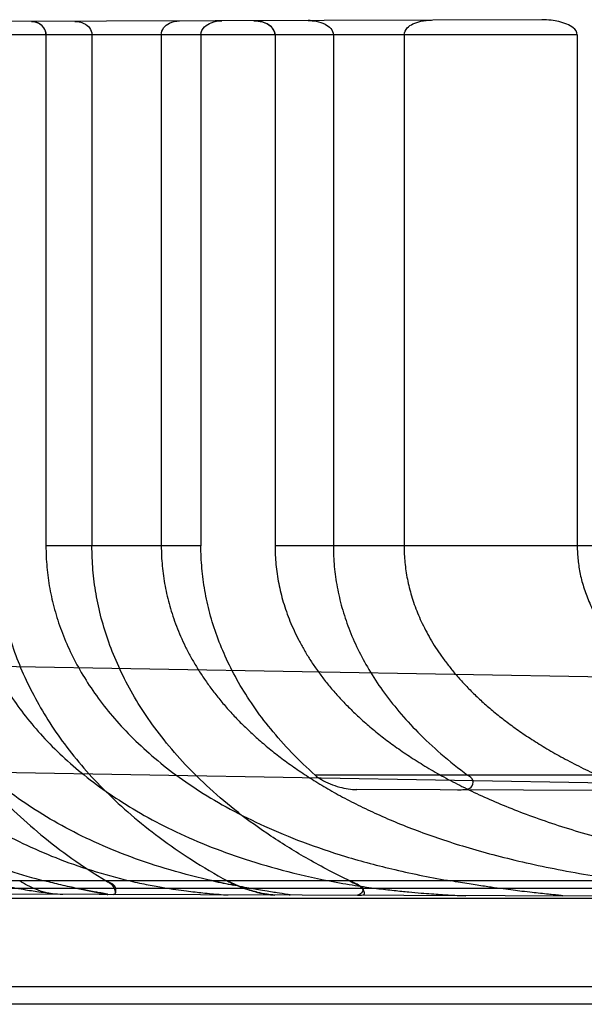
# Model space of a CAD drawing. Header units: millimetres. Extents: x 0 to 297, y 0 to 210.
# Tile 250 of 256: x 145.589 to 145.701, y 157.07 to 157.266. Entities that reach past the tile are written whole.
import ezdxf

# ---------------------------------------------------------------- set-up
doc = ezdxf.new("R2010")
doc.units = ezdxf.units.MM
doc.header["$LTSCALE"] = 16.335
doc.layers.add('INTFCLR_72935', color=7, linetype='CONTINUOUS')

msp = doc.modelspace()

# ---------------------------------------------------------------- linework, layer by layer
at = {"layer": 'INTFCLR_72935', "color": 9, "linetype": 'Continuous'}
for p, q in [((145.6927574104, 157.2659557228), (145.4537157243, 157.2651213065)), ((145.6998135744, 157.2629683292), (145.4536533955, 157.2629683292)), ((145.6250794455, 157.1614668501), (145.5943011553, 157.1614683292)), ((145.8466077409, 157.1614683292), (145.6397934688, 157.1614683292)), ((145.8396077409, 157.1331049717), (145.4803623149, 157.139375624)), ((145.466308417, 157.1186177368), (145.8151688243, 157.1125283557)), ((145.7534202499, 157.1159683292), (145.6477541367, 157.1159683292)), ((145.7526663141, 157.1127718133), (145.6560351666, 157.113109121)), ((145.7568966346, 157.0949683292), (145.5153685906, 157.0949683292)), ((145.8396077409, 157.0914683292), (145.5194085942, 157.0925860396)), ((145.8396077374, 157.0934675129), (145.5758024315, 157.0934771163)), ((145.8396077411, 157.0914683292), (145.5111402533, 157.0914683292)), ((145.8186077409, 157.0739683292), (145.5669092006, 157.0739683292)), ((145.8396077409, 157.0704683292), (145.5669708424, 157.0704683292))]:
    msp.add_line(p, q, dxfattribs=at)
at = {"layer": 'INTFCLR_72935', "color": 7, "linetype": 'Continuous'}
for p, q in [((145.6357332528, 157.2657545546), (145.6355721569, 157.2657561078)), ((145.6303313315, 157.0949683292), (145.6338717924, 157.0934266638)), ((145.6064432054, 157.0922822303), (145.6006310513, 157.0934397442)), ((145.6006424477, 157.0934373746), (145.6064432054, 157.0922822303))]:
    msp.add_line(p, q, dxfattribs=at)
at = {"layer": 'INTFCLR_72935', "color": 6, "linetype": 'Continuous'}
for p, q in [((145.5943011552, 157.2629683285), (145.5943011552, 157.1614683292)), ((145.6034342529, 157.262968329), (145.6034342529, 157.1614683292)), ((145.6172058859, 157.2629683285), (145.6172058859, 157.1614683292)), ((145.6250793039, 157.262968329), (145.6250793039, 157.1614683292)), ((145.6397934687, 157.2629683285), (145.6397934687, 157.1614683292)), ((145.651376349, 157.262968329), (145.651376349, 157.1614683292)), ((145.6654290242, 157.2629683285), (145.6654290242, 157.1614683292)), ((145.6998135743, 157.2629683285), (145.6998135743, 157.1614683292))]:
    msp.add_line(p, q, dxfattribs=at)
at = {"layer": 'INTFCLR_72935', "color": 7, "linetype": 'Continuous'}
for points in [[(145.5923621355, 157.26545698), (145.592264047, 157.2654862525), (145.5921642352, 157.2655125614), (145.5920627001, 157.2655357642), (145.5919594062, 157.2655557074), (145.591854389, 157.2655722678), (145.5917477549, 157.2655853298), (145.5916395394, 157.2655947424), (145.591529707, 157.2656003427), (145.5914182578, 157.2656019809)], [(145.6000140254, 157.265631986), (145.6001345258, 157.2656306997), (145.6002558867, 157.2656259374), (145.6003781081, 157.265617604), (145.6005022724, 157.2656055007), (145.6006272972, 157.2655895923), (145.6007499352, 157.2655702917), (145.6008691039, 157.2655479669)], [(145.6010956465, 157.2654957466), (145.6009835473, 157.2655232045), (145.6008693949, 157.2655479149)], [(145.6355721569, 157.2657561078), (145.6357326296, 157.2657545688), (145.635888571, 157.2657490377), (145.6360399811, 157.2657398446), (145.6361864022, 157.2657273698), (145.6363282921, 157.2657119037), (145.6364670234, 157.2656935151), (145.6366030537, 157.2656723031), (145.6367359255, 157.2656485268), (145.6368656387, 157.2656223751)]]:
    msp.add_lwpolyline(points, dxfattribs=at)
for centre, radius, start, end in [((145.6464027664, 157.2573800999), 0.0084137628, 80.0020252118, 90.20240998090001), ((145.677468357, 157.3224692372), 0.2329232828, 257.6128304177, 258.6227327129)]:
    msp.add_arc(centre, radius, start, end, dxfattribs=at)
for points, knots in [([(145.5914182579, 157.2656019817), (145.5919993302, 157.2655984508), (145.5934305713, 157.2652354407), (145.5943074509, 157.2637885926), (145.5943011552, 157.2629683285)], [0, 0, 0, 0, 0.4146531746, 1, 1, 1, 1]), ([(145.6000140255, 157.2656319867), (145.6006417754, 157.2656251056), (145.6017674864, 157.2653924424), (145.6030644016, 157.2644082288), (145.6034372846, 157.2634434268), (145.6034342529, 157.262968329)], [0, 0, 0, 0, 0.3973236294, 0.6993068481, 1, 1, 1, 1]), ([(145.6397934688, 157.2629683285), (145.6397934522, 157.2634265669), (145.6393965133, 157.2643572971), (145.637890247, 157.2654662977), (145.6364767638, 157.2657485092), (145.635572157, 157.2657561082)], [0, 0, 0, 0, 0.2500935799, 0.506273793, 1, 1, 1, 1]), ([(145.6368656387, 157.2656223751), (145.6374646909, 157.2654940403), (145.6387711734, 157.2650447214), (145.6397988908, 157.2637388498), (145.6397934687, 157.2629683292)], [0, 0, 0, 0, 0.4429233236, 1, 1, 1, 1]), ([(145.6463730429, 157.2657938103), (145.6469076, 157.2657913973), (145.6480655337, 157.2656947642), (145.6496304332, 157.2651942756), (145.6509238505, 157.2643271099), (145.6513793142, 157.2634203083), (145.651376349, 157.262968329)], [0, 0, 0, 0, 0.2579200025, 0.5575312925, 0.7819207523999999, 1, 1, 1, 1]), ([(145.5943011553, 157.2629683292), (145.5943014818, 157.2634442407), (145.5939507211, 157.2645687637), (145.5929625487, 157.2652662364), (145.5923621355, 157.26545698)], [0, 0, 0, 0, 0.4303406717, 1, 1, 1, 1]), ([(145.5820070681, 157.0949683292), (145.5825150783, 157.0948328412), (145.5834880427, 157.0945836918), (145.585269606, 157.0941670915), (145.5872140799, 157.0937600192), (145.5892603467, 157.09338398), (145.5909704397, 157.0931027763), (145.5925861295, 157.0928635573), (145.5940884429, 157.0926609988), (145.5958202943, 157.0924696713), (145.596975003, 157.0923202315), (145.5976807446, 157.0923128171)], [0, 0, 0, 0, 0.0990909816, 0.1892727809, 0.3448110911, 0.473452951, 0.5813641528, 0.6714167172, 0.7812904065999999, 0.8669820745, 1, 1, 1, 1]), ([(145.6064432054, 157.0922822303), (145.6069792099, 157.0922833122), (145.6045433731, 157.0926735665), (145.6036315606, 157.0928529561), (145.6020147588, 157.0931549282), (145.6005483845, 157.0934540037), (145.5989004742, 157.0938081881), (145.5967735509, 157.0942924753), (145.5951268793, 157.0946956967), (145.5940550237, 157.0949683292)], [0, 0, 0, 0, 0.1268282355, 0.2342568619, 0.3422117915, 0.4828645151, 0.59926585, 0.7383047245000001, 1, 1, 1, 1]), ([(145.6110204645, 157.0949683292), (145.6116465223, 157.0948202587), (145.61284597, 157.0945493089), (145.6145703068, 157.0941985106), (145.6161404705, 157.0939054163), (145.6179613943, 157.0935913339), (145.6199580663, 157.0932815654), (145.6220658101, 157.0929931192), (145.6238435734, 157.0927754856), (145.6255330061, 157.0925896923), (145.6271145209, 157.092432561), (145.6288006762, 157.0922953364), (145.6298792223, 157.0922041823), (145.63048277, 157.092198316)], [0, 0, 0, 0, 0.0980609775, 0.1874172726, 0.268204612, 0.3415218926, 0.4690675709, 0.5761685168, 0.6657824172, 0.7420595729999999, 0.835239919, 0.9079985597, 1, 1, 1, 1]), ([(145.6426956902, 157.0921556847), (145.6432048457, 157.0921557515), (145.6406573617, 157.092535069), (145.6397744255, 157.0926642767), (145.6380512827, 157.0929336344), (145.6365850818, 157.0931777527), (145.6349484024, 157.0934654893), (145.6332283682, 157.0937849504), (145.631175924, 157.094187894), (145.6292319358, 157.0945928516), (145.6279637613, 157.0948670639), (145.6275024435, 157.0949683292)], [0, 0, 0, 0, 0.0988347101, 0.2050171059, 0.2941585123, 0.4078680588, 0.5025548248, 0.6144755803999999, 0.7481513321, 0.9083191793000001, 1, 1, 1, 1]), ([(145.630332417, 157.0949665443), (145.631157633, 157.0945098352), (145.6325113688, 157.093908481), (145.6343445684, 157.093251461), (145.6360444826, 157.0927401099), (145.6378161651, 157.0923347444), (145.6391577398, 157.0921661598), (145.6397327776, 157.0921654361)], [0, 0, 0, 0, 0.2864806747, 0.4481844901, 0.5915137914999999, 0.8253360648, 1, 1, 1, 1]), ([(145.6505863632, 157.0949683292), (145.6514785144, 157.0947940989), (145.653185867, 157.0944787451), (145.6556358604, 157.094081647), (145.657860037, 157.0937567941), (145.6598756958, 157.0934892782), (145.6617102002, 157.0932661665), (145.6633893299, 157.0930778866), (145.6649226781, 157.0929184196), (145.6667153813, 157.0927447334), (145.6686840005, 157.0925718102), (145.6707796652, 157.0924089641), (145.6725605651, 157.0922856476), (145.6742573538, 157.0921802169), (145.6759387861, 157.0920924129), (145.677118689, 157.0920382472), (145.6776929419, 157.0920335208)], [0, 0, 0, 0, 0.0999261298, 0.1908432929, 0.2728248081, 0.3470142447, 0.4143605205, 0.4759728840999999, 0.5327540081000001, 0.5838276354, 0.6739647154, 0.7499910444, 0.8148931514, 0.8702059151, 0.9368707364, 1, 1, 1, 1]), ([(145.6968637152, 157.0919666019), (145.6973320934, 157.0919654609), (145.695056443, 157.0922371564), (145.6941501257, 157.0923062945), (145.6924480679, 157.0924860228), (145.690738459, 157.0926701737), (145.6889277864, 157.0928802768), (145.687006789, 157.0931175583), (145.6849821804, 157.0933831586), (145.6830795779, 157.0936493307), (145.6813558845, 157.0939024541), (145.6798885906, 157.0941254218), (145.6782911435, 157.0943765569), (145.6765529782, 157.0946591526), (145.6753467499, 157.0948611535), (145.6747175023, 157.0949683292)], [0, 0, 0, 0, 0.062858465, 0.1251498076, 0.1970740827, 0.2695496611, 0.3628225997, 0.4394497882, 0.5298702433, 0.636687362, 0.6973207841, 0.7636688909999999, 0.8358658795, 0.9143362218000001, 1, 1, 1, 1]), ([(145.6397321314, 157.0921660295), (145.6392217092, 157.0921678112), (145.6380758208, 157.0922971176), (145.6361093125, 157.092711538), (145.6346727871, 157.0931480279), (145.6338596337, 157.0934309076)], [0, 0, 0, 0, 0.2540792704, 0.5714353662, 1, 1, 1, 1])]:
    msp.add_open_spline(points, degree=3, knots=knots, dxfattribs=at)
at = {"layer": 'INTFCLR_72935', "color": 6, "linetype": 'Continuous'}
for points, knots in [([(145.6172058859, 157.2629683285), (145.6172058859, 157.2634458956), (145.6175737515, 157.2644263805), (145.6189262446, 157.2654517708), (145.6201176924, 157.2657021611), (145.6207972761, 157.2657045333)], [0, 0, 0, 0, 0.2901445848, 0.5871182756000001, 1, 1, 1, 1]), ([(145.6250793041, 157.262968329), (145.6250793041, 157.2635473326), (145.6256762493, 157.2646320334), (145.6272864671, 157.2655196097), (145.6285356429, 157.2657315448), (145.6292541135, 157.2657340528)], [0, 0, 0, 0, 0.3193783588, 0.6036892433, 1, 1, 1, 1]), ([(145.6654290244, 157.2629683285), (145.6654290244, 157.2634660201), (145.665950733, 157.2644087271), (145.6672387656, 157.2652090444), (145.6688879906, 157.2657522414), (145.6701510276, 157.2658768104), (145.6708652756, 157.2658793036)], [0, 0, 0, 0, 0.2242652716, 0.4333347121, 0.6781501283, 1, 1, 1, 1]), ([(145.6998135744, 157.2629683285), (145.6998135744, 157.263495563), (145.6990909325, 157.2644288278), (145.6977035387, 157.2651337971), (145.6962026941, 157.265608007), (145.6945267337, 157.2658925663), (145.6933862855, 157.2659579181), (145.6927574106, 157.2659557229)], [0, 0, 0, 0, 0.1941845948, 0.3742524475, 0.5807022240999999, 0.7683790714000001, 1, 1, 1, 1]), ([(145.5342974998, 157.1614683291), (145.5342974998, 157.1598555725), (145.5344310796, 157.1566262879), (145.5350333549, 157.1518012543), (145.536039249, 157.1470097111), (145.5374475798, 157.1422746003), (145.5392614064, 157.1376046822), (145.541478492, 157.1330367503), (145.5441099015, 157.1285668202), (145.5471495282, 157.1242328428), (145.5506160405, 157.1200356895), (145.5545055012, 157.1160103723), (145.5588283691, 157.112176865), (145.563588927, 157.1085620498), (145.5687919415, 157.1051956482), (145.5744401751, 157.1021097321), (145.5805427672, 157.0993336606), (145.5871074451, 157.0969021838), (145.5916916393, 157.095568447), (145.5940550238, 157.0949683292)], [0, 0, 0, 0, 0.0502076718, 0.1004829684, 0.1512123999, 0.202452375, 0.254105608, 0.3070045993, 0.3603502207, 0.4154150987, 0.4716304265, 0.5296464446, 0.5894967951, 0.6513269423, 0.7155570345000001, 0.7822425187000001, 0.8515171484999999, 0.9240891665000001, 1, 1, 1, 1]), ([(145.5480768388, 157.1614683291), (145.5480768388, 157.1598793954), (145.5482119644, 157.1566975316), (145.5488213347, 157.1519424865), (145.5498407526, 157.147213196), (145.5512697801, 157.1425377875), (145.5531129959, 157.1379200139), (145.5553704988, 157.1333945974), (145.5580585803, 157.1289559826), (145.5611803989, 157.1246317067), (145.564749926, 157.120438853), (145.5687858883, 157.1163910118), (145.5732838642, 157.1125329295), (145.5782828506, 157.1088686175), (145.5837685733, 157.1054514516), (145.5897835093, 157.1022977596), (145.5963262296, 157.0994540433), (145.6034445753, 157.0969500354), (145.6084318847, 157.0955840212), (145.6110204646, 157.0949683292)], [0, 0, 0, 0, 0.04821679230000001, 0.0965044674, 0.1453076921, 0.1948477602, 0.2446870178, 0.2960153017, 0.3481358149, 0.4019819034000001, 0.4576846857, 0.5150568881, 0.5752645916, 0.63732814, 0.7029646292, 0.7712006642, 0.8432372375, 0.9192572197, 1, 1, 1, 1]), ([(145.6275024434, 157.0949683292), (145.6246405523, 157.0955953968), (145.6191208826, 157.0969950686), (145.6112354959, 157.0995923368), (145.6040344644, 157.1025541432), (145.5974641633, 157.1058408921), (145.591550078, 157.1093786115), (145.5862003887, 157.1131660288), (145.581458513, 157.1171131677), (145.5772302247, 157.1212446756), (145.5735419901, 157.1254812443), (145.5703343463, 157.1298447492), (145.5676134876, 157.1342709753), (145.5653519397, 157.1387564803), (145.563531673, 157.1432803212), (145.5621382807, 157.1478175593), (145.5611542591, 157.152371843), (145.5605700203, 157.1569188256), (145.5604420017, 157.1599560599), (145.5604420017, 157.1614683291)], [0, 0, 0, 0, 0.0860399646, 0.1670737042, 0.2436162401, 0.3144966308, 0.3826285, 0.4457983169, 0.5068027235, 0.563622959, 0.6192288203, 0.6715731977, 0.7224889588, 0.7716324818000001, 0.818920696, 0.8655254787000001, 0.9108522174, 0.9555886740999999, 1, 1, 1, 1]), ([(145.5639135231, 157.1614683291), (145.5639135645, 157.1596554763), (145.5640661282, 157.1560209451), (145.5647548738, 157.150582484), (145.5659059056, 157.145170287), (145.5675260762, 157.1397874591), (145.5696246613, 157.1344492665), (145.572217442, 157.1291610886), (145.5753274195, 157.1239254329), (145.5789698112, 157.1187713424), (145.5831757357, 157.1137084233), (145.5879576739, 157.1087728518), (145.5933824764, 157.1039515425), (145.5994914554, 157.0992812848), (145.6039157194, 157.0963812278), (145.6062404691, 157.0949683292)], [0, 0, 0, 0, 0.0659665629, 0.1321870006, 0.1992551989, 0.2670757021, 0.3365090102, 0.4077409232, 0.4811554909, 0.5578687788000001, 0.6371571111, 0.7204276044, 0.8076977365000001, 0.9010082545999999, 1, 1, 1, 1]), ([(145.5780073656, 157.1614683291), (145.5780073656, 157.1600271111), (145.5781315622, 157.1571340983), (145.5786924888, 157.1528107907), (145.5796302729, 157.1485011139), (145.5809493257, 157.1442228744), (145.5826556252, 157.1399876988), (145.5847662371, 157.1357854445), (145.5872897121, 157.1316443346), (145.5902468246, 157.1275658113), (145.5936596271, 157.1235603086), (145.5975439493, 157.1196611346), (145.6019610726, 157.1158508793), (145.6068865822, 157.1122035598), (145.6124410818, 157.1086843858), (145.6185840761, 157.1053811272), (145.6254438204, 157.1022859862), (145.6330142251, 157.0994708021), (145.6414672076, 157.0969519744), (145.6474338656, 157.0955891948), (145.6505863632, 157.0949683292)], [0, 0, 0, 0, 0.0405302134, 0.0813143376, 0.1224569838, 0.1644135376, 0.2070668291, 0.250714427, 0.2965118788, 0.3432907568, 0.3922413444, 0.4443486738, 0.4979133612, 0.5561428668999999, 0.6165462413, 0.6826768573, 0.7521219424, 0.8280242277, 0.909641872, 1, 1, 1, 1]), ([(145.5843221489, 157.1614683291), (145.5843221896, 157.1598053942), (145.5844597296, 157.1564729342), (145.5850809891, 157.1514798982), (145.5861199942, 157.1465081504), (145.5875856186, 157.1415467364), (145.5894829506, 157.1366240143), (145.5918390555, 157.1317138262), (145.5946590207, 157.1268559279), (145.5979884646, 157.1220210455), (145.6018356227, 157.1172540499), (145.6062486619, 157.1125521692), (145.6112429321, 157.1079521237), (145.6169028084, 157.1034368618), (145.6232893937, 157.0990363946), (145.6279029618, 157.0963036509), (145.6303313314, 157.0949683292)], [0, 0, 0, 0, 0.0587559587, 0.1176869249, 0.1775873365, 0.2380122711, 0.3002795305, 0.3637904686, 0.4302443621, 0.4985418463, 0.5710083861, 0.6464757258, 0.7261783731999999, 0.8107092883, 0.9020827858, 1, 1, 1, 1]), ([(145.5943011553, 157.1614683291), (145.5943011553, 157.1600621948), (145.5944283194, 157.1572387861), (145.5950023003, 157.1530163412), (145.5959644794, 157.1488011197), (145.5973224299, 157.1446054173), (145.5990914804, 157.1404273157), (145.6012844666, 157.1362822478), (145.6039332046, 157.1321592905), (145.6070383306, 157.1281105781), (145.6106591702, 157.1241041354), (145.6147991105, 157.1201942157), (145.6195423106, 157.1163601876), (145.6249107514, 157.1126486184), (145.6309987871, 157.1090695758), (145.6378219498, 157.1056885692), (145.6454696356, 157.1025329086), (145.6541173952, 157.0996194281), (145.6639571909, 157.0970039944), (145.6709945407, 157.0956013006), (145.6747175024, 157.0949683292)], [0, 0, 0, 0, 0.0372382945, 0.0747279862, 0.1127063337, 0.1515879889, 0.1913654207, 0.2327135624, 0.2756260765, 0.3209930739, 0.3676830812, 0.41849154, 0.4716393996, 0.5290496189, 0.5911734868, 0.6585007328, 0.7305466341, 0.8101065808, 0.8999909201, 1, 1, 1, 1]), ([(145.6546712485, 157.0949683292), (145.651875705, 157.0963125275), (145.6465290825, 157.0990963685), (145.6391287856, 157.1036375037), (145.6325881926, 157.1083447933), (145.626914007, 157.1131145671), (145.6219903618, 157.1179504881), (145.6177739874, 157.1228018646), (145.614183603, 157.127675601), (145.6111769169, 157.1325464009), (145.6087047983, 157.1374157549), (145.6067359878, 157.142269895), (145.6052375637, 157.1471102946), (145.6041889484, 157.1519211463), (145.6035703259, 157.1567070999), (145.6034342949, 157.1598874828), (145.6034342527, 157.1614683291)], [0, 0, 0, 0, 0.1050546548, 0.2039678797, 0.2938060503, 0.3777247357, 0.4547693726, 0.5273028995, 0.5951788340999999, 0.6595609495, 0.7209427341, 0.7799118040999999, 0.836753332, 0.8923446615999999, 0.9464605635, 1, 1, 1, 1]), ([(145.617205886, 157.1614683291), (145.617205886, 157.1608060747), (145.617236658, 157.1594797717), (145.6173752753, 157.1574907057), (145.6176069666, 157.1555005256), (145.6179327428, 157.1535086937), (145.6183539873, 157.1515148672), (145.618872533, 157.1495185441), (145.6194905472, 157.1475196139), (145.6202107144, 157.1455177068), (145.6210360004, 157.1435129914), (145.6219699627, 157.1415053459), (145.623016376, 157.1394953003), (145.6241796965, 157.1374830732), (145.6254645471, 157.1354696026), (145.6268763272, 157.1334555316), (145.6284205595, 157.1314422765), (145.6301036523, 157.129430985), (145.6319321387, 157.1274235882), (145.6339135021, 157.1254218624), (145.6360554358, 157.1234283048), (145.6383666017, 157.1214454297), (145.6408561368, 157.119476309), (145.6435341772, 157.1175242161), (145.6464117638, 157.1155928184), (145.6495008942, 157.1136862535), (145.6528150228, 157.1118089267), (145.6563688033, 157.1099658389), (145.6601794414, 157.1081620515), (145.6642662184, 157.1064032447), (145.6686515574, 157.1046955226), (145.6733597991, 157.1030461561), (145.6784246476, 157.1014613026), (145.6838889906, 157.0999474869), (145.6897868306, 157.0985171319), (145.6961261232, 157.0971893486), (145.70288748, 157.0959850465), (145.7075422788, 157.0952924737), (145.7099340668, 157.0949683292)], [0, 0, 0, 0, 0.01601638, 0.0320711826, 0.04820508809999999, 0.0644557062, 0.0808657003, 0.0974720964, 0.1143207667, 0.1314493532, 0.1489073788, 0.1667339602, 0.1849824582, 0.2036944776, 0.2229281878, 0.242729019, 0.2631604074, 0.2842729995, 0.3061370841, 0.3288105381, 0.3523698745, 0.3768845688, 0.4024379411, 0.4291154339, 0.457011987, 0.486233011, 0.5168873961, 0.5491078, 0.5830294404, 0.6188276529, 0.6566869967, 0.6968222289, 0.7394562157, 0.7850115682, 0.8339285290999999, 0.8862031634, 0.9416266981, 1, 1, 1, 1]), ([(145.6477541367, 157.1159683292), (145.6461423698, 157.1174091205), (145.6430792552, 157.1203524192), (145.6389833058, 157.124955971), (145.6354672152, 157.1296192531), (145.6325364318, 157.1342592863), (145.6301381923, 157.1388871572), (145.6282353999, 157.1434836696), (145.6267965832, 157.1480404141), (145.6257944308, 157.152564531), (145.625208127, 157.1570291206), (145.6250793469, 157.1599955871), (145.625079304, 157.1614683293)], [0, 0, 0, 0, 0.1238038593, 0.2429996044, 0.3525052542, 0.4578949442, 0.5569125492, 0.6506384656, 0.7424417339, 0.830210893, 0.9156603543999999, 1, 1, 1, 1]), ([(145.6397934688, 157.1614683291), (145.6397934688, 157.1608504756), (145.6398235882, 157.1596127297), (145.6399593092, 157.1577560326), (145.6401863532, 157.1558969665), (145.6405060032, 157.1540344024), (145.6409200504, 157.1521672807), (145.6414308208, 157.1502945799), (145.6420411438, 157.1484154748), (145.6427544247, 157.1465291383), (145.6435745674, 157.1446350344), (145.6445061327, 157.1427325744), (145.6455541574, 157.1408216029), (145.6467244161, 157.1389019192), (145.6480231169, 157.1369738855), (145.6494573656, 157.1350377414), (145.6510346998, 157.1330943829), (145.6527636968, 157.1311446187), (145.6546533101, 157.1291900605), (145.6567137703, 157.1272321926), (145.6589557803, 157.1252733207), (145.6613916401, 157.1233156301), (145.6640342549, 157.1213621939), (145.6668982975, 157.1194161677), (145.6699992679, 157.1174816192), (145.6733554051, 157.1155624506), (145.6769869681, 157.1136632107), (145.6809167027, 157.1117890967), (145.685169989, 157.1099460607), (145.6897795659, 157.1081392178), (145.6947815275, 157.1063754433), (145.7002020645, 157.1046675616), (145.7060455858, 157.1030348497), (145.7122904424, 157.1014999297), (145.7189079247, 157.1000808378), (145.7258757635, 157.0987883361), (145.7331826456, 157.0976271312), (145.7408159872, 157.0965990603), (145.7487554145, 157.0957036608), (145.754152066, 157.0952007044), (145.7568966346, 157.0949683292)], [0, 0, 0, 0, 0.012667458, 0.0253723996, 0.0381539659, 0.0510506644, 0.0641026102, 0.07734916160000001, 0.090832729, 0.1045945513, 0.1186806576, 0.1331349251, 0.1480089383, 0.1633495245, 0.17921371, 0.1956533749, 0.2127338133, 0.2305130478, 0.2490649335, 0.2684551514, 0.2887699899, 0.3100873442, 0.3325084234, 0.3561274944, 0.3810609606, 0.4074244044, 0.4353730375, 0.465064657, 0.4966667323, 0.5303901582, 0.5665522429, 0.6053864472, 0.6468881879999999, 0.6909253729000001, 0.737210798, 0.7856275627, 0.8362020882, 0.8888836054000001, 0.9435285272, 1, 1, 1, 1]), ([(145.6513763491, 157.1614683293), (145.6513763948, 157.1601062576), (145.6515032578, 157.1573677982), (145.6520771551, 157.1532685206), (145.6530407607, 157.1491647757), (145.6544104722, 157.1450432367), (145.6561960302, 157.1409354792), (145.6584345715, 157.1368017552), (145.6611542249, 157.132656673), (145.6644045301, 157.1284958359), (145.6682678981, 157.1242833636), (145.6728175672, 157.1200414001), (145.6762274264, 157.1173179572), (145.6780440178, 157.1159683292)], [0, 0, 0, 0, 0.0746741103, 0.150040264, 0.226623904, 0.3054561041, 0.3878340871, 0.4718610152, 0.562878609, 0.6593095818, 0.7610098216, 0.8759294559, 1, 1, 1, 1]), ([(145.6654290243, 157.1614683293), (145.6654290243, 157.1609194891), (145.6654559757, 157.1598198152), (145.6655774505, 157.1581698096), (145.6657807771, 157.1565167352), (145.666067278, 157.1548590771), (145.6664387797, 157.1531954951), (145.6668977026, 157.1515244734), (145.6674469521, 157.1498448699), (145.6680901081, 157.1481553), (145.6688311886, 157.1464549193), (145.6696749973, 157.1447425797), (145.6706267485, 157.1430177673), (145.6716925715, 157.1412796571), (145.6728790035, 157.13952812), (145.6741935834, 157.1377628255), (145.6756443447, 157.1359840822), (145.6772403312, 157.134192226), (145.6789912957, 157.1323880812), (145.6809080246, 157.1305727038), (145.683002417, 157.1287474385), (145.685287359, 157.1269141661), (145.6877771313, 157.1250750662), (145.6904869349, 157.1232331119), (145.6934342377, 157.1213912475), (145.6966382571, 157.1195530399), (145.7001204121, 157.1177226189), (145.7025587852, 157.1165512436), (145.7038272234, 157.1159683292)], [0, 0, 0, 0, 0.0261905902, 0.0524672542, 0.0789212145, 0.1056375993, 0.1327117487, 0.1602307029, 0.1882991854, 0.2170067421, 0.2464683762, 0.2767800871, 0.3080690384, 0.34044214, 0.3740412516, 0.4089882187, 0.4454389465, 0.4835401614, 0.523459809, 0.5653766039, 0.6094826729, 0.6559952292, 0.7051331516, 0.757154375, 0.8123128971, 0.8709434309, 0.9333846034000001, 1, 1, 1, 1]), ([(145.6998135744, 157.1614683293), (145.6998135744, 157.1610009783), (145.6998383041, 157.1600641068), (145.6999498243, 157.1586578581), (145.7001367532, 157.1572473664), (145.7004006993, 157.155830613), (145.7007439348, 157.1544055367), (145.7011694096, 157.1529701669), (145.7016807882, 157.1515225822), (145.7022824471, 157.1500610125), (145.7029795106, 157.1485838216), (145.7037779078, 157.1470894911), (145.7046843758, 157.1455767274), (145.7057066, 157.144044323), (145.7068531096, 157.1424914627), (145.7081335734, 157.140917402), (145.7095584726, 157.1393220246), (145.7111396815, 157.1377052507), (145.7128899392, 157.1360677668), (145.7148237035, 157.1344102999), (145.7169563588, 157.1327345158), (145.7193053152, 157.1310422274), (145.721888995, 157.1293363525), (145.7247286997, 157.1276197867), (145.727847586, 157.1258964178), (145.731270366, 157.1241714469), (145.7350195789, 157.1224530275), (145.7391120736, 157.1207529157), (145.7435570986, 157.1190857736), (145.7483580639, 157.1174670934), (145.7516938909, 157.1164609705), (145.7534202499, 157.1159683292)], [0, 0, 0, 0, 0.0186840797, 0.0374474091, 0.0563716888, 0.0755402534, 0.09503577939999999, 0.1149471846, 0.1353658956, 0.1563865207, 0.1781090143, 0.2006397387, 0.2240925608, 0.2485858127, 0.2742547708, 0.3012326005, 0.3296774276, 0.3597417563, 0.3916123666, 0.4254683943, 0.4615315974, 0.5000137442, 0.5411767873, 0.5852733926, 0.6326372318, 0.6835997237, 0.738470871, 0.7974832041, 0.860731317, 0.9282272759, 1, 1, 1, 1]), ([(145.6477541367, 157.1159683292), (145.6481331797, 157.1156294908), (145.6490918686, 157.1149769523), (145.6507428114, 157.1141922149), (145.6530781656, 157.1134230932), (145.6548922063, 157.1131131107), (145.6560351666, 157.113109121)], [0, 0, 0, 0, 0.1714421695, 0.3880887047, 0.6145804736, 1, 1, 1, 1]), ([(145.6760312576, 157.1130393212), (145.6765100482, 157.1130376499), (145.6774072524, 157.1131260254), (145.678949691, 157.1133012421), (145.6793837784, 157.1150898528), (145.6784466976, 157.1156691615), (145.6780440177, 157.1159683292)], [0, 0, 0, 0, 0.2530047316, 0.4948815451, 0.7349175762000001, 1, 1, 1, 1]), ([(145.596072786, 157.09231843), (145.5954317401, 157.0923206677), (145.5941474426, 157.0926240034), (145.5917844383, 157.0934515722), (145.5900978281, 157.0943020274), (145.5890843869, 157.0949683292)], [0, 0, 0, 0, 0.2553027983, 0.5169709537, 1, 1, 1, 1]), ([(145.6077391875, 157.0922777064), (145.6081997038, 157.0922760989), (145.6083756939, 157.0944360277), (145.6068958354, 157.0945700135), (145.6062404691, 157.0949683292)], [0, 0, 0, 0, 0.3751881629, 1, 1, 1, 1]), ([(145.6062404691, 157.0949683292), (145.6066359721, 157.0947279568), (145.6075743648, 157.0945086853), (145.6083892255, 157.0922754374), (145.6077391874, 157.0922777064)], [0, 0, 0, 0, 0.4158821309, 1, 1, 1, 1]), ([(145.6561547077, 157.0921087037), (145.6566259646, 157.0921070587), (145.658133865, 157.0920567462), (145.6565932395, 157.0943291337), (145.6554454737, 157.0945960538), (145.6546712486, 157.0949683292)], [0, 0, 0, 0, 0.2588292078, 0.5281705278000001, 1, 1, 1, 1]), ([(145.6546712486, 157.0949683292), (145.6551326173, 157.0947464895), (145.6558835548, 157.0942265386), (145.6579336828, 157.0935900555), (145.6567190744, 157.0921067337), (145.6561547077, 157.0921087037)], [0, 0, 0, 0, 0.3231534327, 0.6437450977, 1, 1, 1, 1]), ([(145.6561547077, 157.0921087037), (145.6566259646, 157.0921070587), (145.658133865, 157.0920567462), (145.6565932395, 157.0943291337), (145.6554454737, 157.0945960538), (145.6546712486, 157.0949683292)], [0, 0, 0, 0, 0.2588292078, 0.5281705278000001, 1, 1, 1, 1])]:
    msp.add_open_spline(points, degree=3, knots=knots, dxfattribs=at)

doc.saveas('drawing.dxf')
